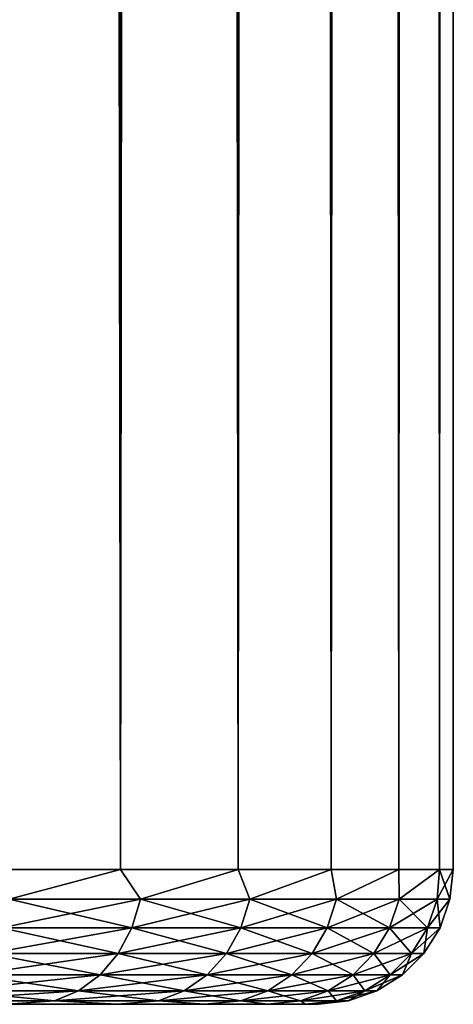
# Model space of a CAD drawing. Extents: x -265 to 265, y 0 to 747.
# Tile 95 of 256: x 261.79 to 265, y 0 to 7.3. Entities that reach past the tile are written whole.
import ezdxf

# ---------------------------------------------------------------- set-up
doc = ezdxf.new("R2010")
doc.units = 0
doc.header["$LTSCALE"] = 65.185185
for name, color, linetype in [('85', 7, 'CONTINUOUS'), ('87', 7, 'CONTINUOUS'), ('88', 7, 'CONTINUOUS'), ('89', 7, 'CONTINUOUS'), ('90', 7, 'CONTINUOUS')]:
    doc.layers.add(name, color=color, linetype=linetype)

msp = doc.modelspace()

# ---------------------------------------------------------------- linework, layer by layer
at = {"layer": '85', "color": 7, "linetype": 'CONTINUOUS'}
for points in [[(262.5109, 0, 6.2831), (261.6968, 0, 7.6931), (262.5109, 0, -6.2831), (262.5109, 0, 6.2831)], [(262.5109, 0, -6.2831), (261.6968, 0, 7.6931), (261.6968, 0, -7.6931), (262.5109, 0, -6.2831)], [(263.1557, 0, 4.7882), (262.5109, 0, 6.2831), (263.1557, 0, -4.7882), (263.1557, 0, 4.7882)], [(263.1557, 0, -4.7882), (262.5109, 0, 6.2831), (262.5109, 0, -6.2831), (263.1557, 0, -4.7882)], [(263.6226, 0, 3.2286), (263.1557, 0, 4.7882), (263.6226, 0, -3.2286), (263.6226, 0, 3.2286)], [(263.6226, 0, -3.2286), (263.1557, 0, 4.7882), (263.1557, 0, -4.7882), (263.6226, 0, -3.2286)], [(263.9053, 0, 1.6252), (263.6226, 0, 3.2286), (263.9053, 0, -1.6252), (263.9053, 0, 1.6252)], [(263.9053, 0, -1.6252), (263.6226, 0, 3.2286), (263.6226, 0, -3.2286), (263.9053, 0, -1.6252)], [(264, 0), (263.9053, 0, 1.6252), (263.9053, 0, -1.6252), (264, 0)]]:
    msp.add_3dface(points, dxfattribs=at)
at = {"layer": '87', "color": 7, "linetype": 'CONTINUOUS'}
for points in [[(261.4907, 1, 9.6418), (262.5323, 1, 8.2426), (261.4907, 739, 9.6418), (261.4907, 1, 9.6418)], [(261.4907, 739, 9.6418), (262.5323, 1, 8.2426), (262.5323, 739, 8.2426), (261.4907, 739, 9.6418)], [(262.5323, 1, 8.2426), (263.4045, 1, 6.732), (262.5323, 739, 8.2426), (262.5323, 1, 8.2426)], [(262.5323, 739, 8.2426), (263.4045, 1, 6.732), (263.4045, 739, 6.732), (262.5323, 739, 8.2426)], [(263.4045, 1, 6.732), (264.0954, 1, 5.1303), (263.4045, 739, 6.732), (263.4045, 1, 6.732)], [(263.4045, 739, 6.732), (264.0954, 1, 5.1303), (264.0954, 739, 5.1303), (263.4045, 739, 6.732)], [(264.0954, 1, 5.1303), (264.5957, 1, 3.4592), (264.0954, 739, 5.1303), (264.0954, 1, 5.1303)], [(264.0954, 739, 5.1303), (264.5957, 1, 3.4592), (264.5957, 739, 3.4592), (264.0954, 739, 5.1303)], [(264.5957, 1, 3.4592), (264.8986, 1, 1.7414), (264.5957, 739, 3.4592), (264.5957, 1, 3.4592)], [(264.5957, 739, 3.4592), (264.8986, 1, 1.7414), (264.8986, 739, 1.7414), (264.5957, 739, 3.4592)], [(264.8986, 1, 1.7414), (265, 1), (264.8986, 739, 1.7414), (264.8986, 1, 1.7414)], [(264.8986, 739, 1.7414), (265, 1), (265, 739), (264.8986, 739, 1.7414)]]:
    msp.add_3dface(points, dxfattribs=at)
at = {"layer": '88', "color": 7, "linetype": 'CONTINUOUS'}
for points in [[(262.5323, 1, -8.2426), (261.4907, 1, -9.6418), (262.5323, 739, -8.2426), (262.5323, 1, -8.2426)], [(262.5323, 739, -8.2426), (261.4907, 1, -9.6418), (261.4907, 739, -9.6418), (262.5323, 739, -8.2426)], [(263.4045, 1, -6.732), (262.5323, 1, -8.2426), (263.4045, 739, -6.732), (263.4045, 1, -6.732)], [(263.4045, 739, -6.732), (262.5323, 1, -8.2426), (262.5323, 739, -8.2426), (263.4045, 739, -6.732)], [(264.0954, 1, -5.1303), (263.4045, 1, -6.732), (264.0954, 739, -5.1303), (264.0954, 1, -5.1303)], [(264.0954, 739, -5.1303), (263.4045, 1, -6.732), (263.4045, 739, -6.732), (264.0954, 739, -5.1303)], [(264.5957, 1, -3.4592), (264.0954, 1, -5.1303), (264.5957, 739, -3.4592), (264.5957, 1, -3.4592)], [(264.5957, 739, -3.4592), (264.0954, 1, -5.1303), (264.0954, 739, -5.1303), (264.5957, 739, -3.4592)], [(264.8986, 1, -1.7414), (264.5957, 1, -3.4592), (264.8986, 739, -1.7414), (264.8986, 1, -1.7414)], [(264.8986, 739, -1.7414), (264.5957, 1, -3.4592), (264.5957, 739, -3.4592), (264.8986, 739, -1.7414)], [(265, 739), (265, 1), (264.8986, 1, -1.7414), (265, 739)], [(265, 739), (264.8986, 1, -1.7414), (264.8986, 739, -1.7414), (265, 739)]]:
    msp.add_3dface(points, dxfattribs=at)
at = {"layer": '89', "color": 7, "linetype": 'CONTINUOUS'}
for points in [[(262.5323, 1, 8.2426), (261.4907, 1, 9.6418), (261.7081, 0.7786, 9.3369), (262.5323, 1, 8.2426)], [(262.5323, 1, 8.2426), (261.7081, 0.7786, 9.3369), (262.6798, 0.7786, 7.9673), (262.5323, 1, 8.2426)], [(263.4045, 1, 6.732), (262.5323, 1, 8.2426), (262.6798, 0.7786, 7.9673), (263.4045, 1, 6.732)], [(263.4045, 1, 6.732), (262.6798, 0.7786, 7.9673), (263.4922, 0.7786, 6.4975), (263.4045, 1, 6.732)], [(264.0954, 1, 5.1303), (263.4045, 1, 6.732), (263.4922, 0.7786, 6.4975), (264.0954, 1, 5.1303)], [(264.0954, 1, 5.1303), (263.4922, 0.7786, 6.4975), (264.1348, 0.7786, 4.946), (264.0954, 1, 5.1303)], [(264.5957, 1, 3.4592), (264.0954, 1, 5.1303), (264.1348, 0.7786, 4.946), (264.5957, 1, 3.4592)], [(264.5957, 1, 3.4592), (264.1348, 0.7786, 4.946), (264.5997, 0.7786, 3.3323), (264.5957, 1, 3.4592)], [(264.8986, 1, 1.7414), (264.5957, 1, 3.4592), (264.5997, 0.7786, 3.3323), (264.8986, 1, 1.7414)], [(264.8986, 1, 1.7414), (264.5997, 0.7786, 3.3323), (264.881, 0.7786, 1.6767), (264.8986, 1, 1.7414)], [(264.8986, 1, 1.7414), (264.881, 0.7786, 1.6767), (264.9752, 0.7786), (264.8986, 1, 1.7414)], [(265, 1), (264.8986, 1, 1.7414), (264.9752, 0.7786), (265, 1)], [(261.6504, 0.5669, 9.2908), (262.6173, 0.5669, 7.928), (261.7081, 0.7786, 9.3369), (261.6504, 0.5669, 9.2908)], [(261.7081, 0.7786, 9.3369), (262.6173, 0.5669, 7.928), (262.6798, 0.7786, 7.9673), (261.7081, 0.7786, 9.3369)], [(262.6173, 0.5669, 7.928), (263.4257, 0.5669, 6.4655), (262.6798, 0.7786, 7.9673), (262.6173, 0.5669, 7.928)], [(262.6798, 0.7786, 7.9673), (263.4257, 0.5669, 6.4655), (263.4922, 0.7786, 6.4975), (262.6798, 0.7786, 7.9673)], [(263.4257, 0.5669, 6.4655), (264.0651, 0.5669, 4.9216), (263.4922, 0.7786, 6.4975), (263.4257, 0.5669, 6.4655)], [(263.4922, 0.7786, 6.4975), (264.0651, 0.5669, 4.9216), (264.1348, 0.7786, 4.946), (263.4922, 0.7786, 6.4975)], [(264.0651, 0.5669, 4.9216), (264.5277, 0.5669, 3.3159), (264.1348, 0.7786, 4.946), (264.0651, 0.5669, 4.9216)], [(264.1348, 0.7786, 4.946), (264.5277, 0.5669, 3.3159), (264.5997, 0.7786, 3.3323), (264.1348, 0.7786, 4.946)], [(264.5277, 0.5669, 3.3159), (264.8077, 0.5669, 1.6684), (264.5997, 0.7786, 3.3323), (264.5277, 0.5669, 3.3159)], [(264.5997, 0.7786, 3.3323), (264.8077, 0.5669, 1.6684), (264.881, 0.7786, 1.6767), (264.5997, 0.7786, 3.3323)], [(264.8077, 0.5669, 1.6684), (264.9014, 0.5669), (264.881, 0.7786, 1.6767), (264.8077, 0.5669, 1.6684)], [(264.881, 0.7786, 1.6767), (264.9014, 0.5669), (264.9752, 0.7786), (264.881, 0.7786, 1.6767)], [(261.5572, 0.377, 9.2166), (262.5165, 0.377, 7.8646), (261.6504, 0.5669, 9.2908), (261.5572, 0.377, 9.2166)], [(261.6504, 0.5669, 9.2908), (262.5165, 0.377, 7.8646), (262.6173, 0.5669, 7.928), (261.6504, 0.5669, 9.2908)], [(262.5165, 0.377, 7.8646), (263.3183, 0.377, 6.4138), (262.6173, 0.5669, 7.928), (262.5165, 0.377, 7.8646)], [(262.6173, 0.5669, 7.928), (263.3183, 0.377, 6.4138), (263.4257, 0.5669, 6.4655), (262.6173, 0.5669, 7.928)], [(263.3183, 0.377, 6.4138), (263.9527, 0.377, 4.8823), (263.4257, 0.5669, 6.4655), (263.3183, 0.377, 6.4138)], [(263.4257, 0.5669, 6.4655), (263.9527, 0.377, 4.8823), (264.0651, 0.5669, 4.9216), (263.4257, 0.5669, 6.4655)], [(263.9527, 0.377, 4.8823), (264.4116, 0.377, 3.2894), (264.0651, 0.5669, 4.9216), (263.9527, 0.377, 4.8823)], [(264.0651, 0.5669, 4.9216), (264.4116, 0.377, 3.2894), (264.5277, 0.5669, 3.3159), (264.0651, 0.5669, 4.9216)], [(264.4116, 0.377, 3.2894), (264.6893, 0.377, 1.6551), (264.5277, 0.5669, 3.3159), (264.4116, 0.377, 3.2894)], [(264.5277, 0.5669, 3.3159), (264.6893, 0.377, 1.6551), (264.8077, 0.5669, 1.6684), (264.5277, 0.5669, 3.3159)], [(264.6893, 0.377, 1.6551), (264.7823, 0.377), (264.8077, 0.5669, 1.6684), (264.6893, 0.377, 1.6551)], [(264.8077, 0.5669, 1.6684), (264.7823, 0.377), (264.9014, 0.5669), (264.8077, 0.5669, 1.6684)], [(261.4334, 0.2184, 9.1178), (262.3824, 0.2184, 7.7804), (261.5572, 0.377, 9.2166), (261.4334, 0.2184, 9.1178)], [(261.5572, 0.377, 9.2166), (262.3824, 0.2184, 7.7804), (262.5165, 0.377, 7.8646), (261.5572, 0.377, 9.2166)], [(262.3824, 0.2184, 7.7804), (263.1756, 0.2184, 6.345), (262.5165, 0.377, 7.8646), (262.3824, 0.2184, 7.7804)], [(262.5165, 0.377, 7.8646), (263.1756, 0.2184, 6.345), (263.3183, 0.377, 6.4138), (262.5165, 0.377, 7.8646)], [(263.1756, 0.2184, 6.345), (263.8032, 0.2184, 4.8299), (263.3183, 0.377, 6.4138), (263.1756, 0.2184, 6.345)], [(263.3183, 0.377, 6.4138), (263.8032, 0.2184, 4.8299), (263.9527, 0.377, 4.8823), (263.3183, 0.377, 6.4138)], [(263.8032, 0.2184, 4.8299), (264.2572, 0.2184, 3.2541), (263.9527, 0.377, 4.8823), (263.8032, 0.2184, 4.8299)], [(263.9527, 0.377, 4.8823), (264.2572, 0.2184, 3.2541), (264.4116, 0.377, 3.2894), (263.9527, 0.377, 4.8823)], [(264.2572, 0.2184, 3.2541), (264.5319, 0.2184, 1.6374), (264.4116, 0.377, 3.2894), (264.2572, 0.2184, 3.2541)], [(264.4116, 0.377, 3.2894), (264.5319, 0.2184, 1.6374), (264.6893, 0.377, 1.6551), (264.4116, 0.377, 3.2894)], [(264.5319, 0.2184, 1.6374), (264.6238, 0.2184), (264.6893, 0.377, 1.6551), (264.5319, 0.2184, 1.6374)], [(264.6893, 0.377, 1.6551), (264.6238, 0.2184), (264.7823, 0.377), (264.6893, 0.377, 1.6551)], [(261.285, 0.0991, 8.9995), (262.2217, 0.0991, 7.6794), (261.4334, 0.2184, 9.1178), (261.285, 0.0991, 8.9995)], [(261.4334, 0.2184, 9.1178), (262.2217, 0.0991, 7.6794), (262.3824, 0.2184, 7.7804), (261.4334, 0.2184, 9.1178)], [(262.2217, 0.0991, 7.6794), (263.0047, 0.0991, 6.2627), (262.3824, 0.2184, 7.7804), (262.2217, 0.0991, 7.6794)], [(262.3824, 0.2184, 7.7804), (263.0047, 0.0991, 6.2627), (263.1756, 0.2184, 6.345), (262.3824, 0.2184, 7.7804)], [(263.0047, 0.0991, 6.2627), (263.6241, 0.0991, 4.7673), (263.1756, 0.2184, 6.345), (263.0047, 0.0991, 6.2627)], [(263.1756, 0.2184, 6.345), (263.6241, 0.0991, 4.7673), (263.8032, 0.2184, 4.8299), (263.1756, 0.2184, 6.345)], [(263.6241, 0.0991, 4.7673), (264.0722, 0.0991, 3.2119), (263.8032, 0.2184, 4.8299), (263.6241, 0.0991, 4.7673)], [(263.8032, 0.2184, 4.8299), (264.0722, 0.0991, 3.2119), (264.2572, 0.2184, 3.2541), (263.8032, 0.2184, 4.8299)], [(264.0722, 0.0991, 3.2119), (264.3433, 0.0991, 1.6161), (264.2572, 0.2184, 3.2541), (264.0722, 0.0991, 3.2119)], [(264.2572, 0.2184, 3.2541), (264.3433, 0.0991, 1.6161), (264.5319, 0.2184, 1.6374), (264.2572, 0.2184, 3.2541)], [(264.3433, 0.0991, 1.6161), (264.4341, 0.0991), (264.5319, 0.2184, 1.6374), (264.3433, 0.0991, 1.6161)], [(264.5319, 0.2184, 1.6374), (264.4341, 0.0991), (264.6238, 0.2184), (264.5319, 0.2184, 1.6374)], [(261.1196, 0.0251, 8.8676), (262.0426, 0.0251, 7.5668), (261.285, 0.0991, 8.9995), (261.1196, 0.0251, 8.8676)], [(261.285, 0.0991, 8.9995), (262.0426, 0.0251, 7.5668), (262.2217, 0.0991, 7.6794), (261.285, 0.0991, 8.9995)], [(262.0426, 0.0251, 7.5668), (262.814, 0.0251, 6.1709), (262.2217, 0.0991, 7.6794), (262.0426, 0.0251, 7.5668)], [(262.2217, 0.0991, 7.6794), (262.814, 0.0251, 6.1709), (263.0047, 0.0991, 6.2627), (262.2217, 0.0991, 7.6794)], [(262.814, 0.0251, 6.1709), (263.4244, 0.0251, 4.6974), (263.0047, 0.0991, 6.2627), (262.814, 0.0251, 6.1709)], [(263.0047, 0.0991, 6.2627), (263.4244, 0.0251, 4.6974), (263.6241, 0.0991, 4.7673), (263.0047, 0.0991, 6.2627)], [(263.4244, 0.0251, 4.6974), (263.8659, 0.0251, 3.1648), (263.6241, 0.0991, 4.7673), (263.4244, 0.0251, 4.6974)], [(263.6241, 0.0991, 4.7673), (263.8659, 0.0251, 3.1648), (264.0722, 0.0991, 3.2119), (263.6241, 0.0991, 4.7673)], [(263.8659, 0.0251, 3.1648), (264.1331, 0.0251, 1.5924), (264.0722, 0.0991, 3.2119), (263.8659, 0.0251, 3.1648)], [(264.0722, 0.0991, 3.2119), (264.1331, 0.0251, 1.5924), (264.3433, 0.0991, 1.6161), (264.0722, 0.0991, 3.2119)], [(264.1331, 0.0251, 1.5924), (264.2225, 0.0251), (264.3433, 0.0991, 1.6161), (264.1331, 0.0251, 1.5924)], [(264.3433, 0.0991, 1.6161), (264.2225, 0.0251), (264.4341, 0.0991), (264.3433, 0.0991, 1.6161)], [(261.1196, 0.0251, 8.8676), (261.6968, 0, 7.6931), (262.0426, 0.0251, 7.5668), (261.1196, 0.0251, 8.8676)], [(261.6968, 0, 7.6931), (262.5109, 0, 6.2831), (262.0426, 0.0251, 7.5668), (261.6968, 0, 7.6931)], [(262.0426, 0.0251, 7.5668), (262.5109, 0, 6.2831), (262.814, 0.0251, 6.1709), (262.0426, 0.0251, 7.5668)], [(262.5109, 0, 6.2831), (263.1557, 0, 4.7882), (262.814, 0.0251, 6.1709), (262.5109, 0, 6.2831)], [(262.814, 0.0251, 6.1709), (263.1557, 0, 4.7882), (263.4244, 0.0251, 4.6974), (262.814, 0.0251, 6.1709)], [(263.1557, 0, 4.7882), (263.6226, 0, 3.2286), (263.4244, 0.0251, 4.6974), (263.1557, 0, 4.7882)], [(263.4244, 0.0251, 4.6974), (263.6226, 0, 3.2286), (263.8659, 0.0251, 3.1648), (263.4244, 0.0251, 4.6974)], [(263.6226, 0, 3.2286), (263.9053, 0, 1.6252), (263.8659, 0.0251, 3.1648), (263.6226, 0, 3.2286)], [(263.8659, 0.0251, 3.1648), (263.9053, 0, 1.6252), (264.1331, 0.0251, 1.5924), (263.8659, 0.0251, 3.1648)], [(263.9053, 0, 1.6252), (264, 0), (264.1331, 0.0251, 1.5924), (263.9053, 0, 1.6252)], [(264.1331, 0.0251, 1.5924), (264, 0), (264.2225, 0.0251), (264.1331, 0.0251, 1.5924)]]:
    msp.add_3dface(points, dxfattribs=at)
at = {"layer": '90', "color": 7, "linetype": 'CONTINUOUS'}
for points in [[(261.4907, 1, -9.6418), (262.5323, 1, -8.2426), (261.7081, 0.7786, -9.3369), (261.4907, 1, -9.6418)], [(262.5323, 1, -8.2426), (262.6798, 0.7786, -7.9673), (261.7081, 0.7786, -9.3369), (262.5323, 1, -8.2426)], [(262.5323, 1, -8.2426), (263.4045, 1, -6.732), (262.6798, 0.7786, -7.9673), (262.5323, 1, -8.2426)], [(263.4045, 1, -6.732), (263.4922, 0.7786, -6.4975), (262.6798, 0.7786, -7.9673), (263.4045, 1, -6.732)], [(263.4045, 1, -6.732), (264.0954, 1, -5.1303), (263.4922, 0.7786, -6.4975), (263.4045, 1, -6.732)], [(264.0954, 1, -5.1303), (264.1348, 0.7786, -4.946), (263.4922, 0.7786, -6.4975), (264.0954, 1, -5.1303)], [(264.0954, 1, -5.1303), (264.5957, 1, -3.4592), (264.1348, 0.7786, -4.946), (264.0954, 1, -5.1303)], [(264.5957, 1, -3.4592), (264.5997, 0.7786, -3.3323), (264.1348, 0.7786, -4.946), (264.5957, 1, -3.4592)], [(264.5957, 1, -3.4592), (264.8986, 1, -1.7414), (264.5997, 0.7786, -3.3323), (264.5957, 1, -3.4592)], [(264.8986, 1, -1.7414), (264.881, 0.7786, -1.6767), (264.5997, 0.7786, -3.3323), (264.8986, 1, -1.7414)], [(264.8986, 1, -1.7414), (265, 1), (264.881, 0.7786, -1.6767), (264.8986, 1, -1.7414)], [(265, 1), (264.9752, 0.7786), (264.881, 0.7786, -1.6767), (265, 1)], [(262.6173, 0.5669, -7.928), (261.6504, 0.5669, -9.2908), (262.6798, 0.7786, -7.9673), (262.6173, 0.5669, -7.928)], [(262.6798, 0.7786, -7.9673), (261.6504, 0.5669, -9.2908), (261.7081, 0.7786, -9.3369), (262.6798, 0.7786, -7.9673)], [(263.4257, 0.5669, -6.4655), (262.6173, 0.5669, -7.928), (263.4922, 0.7786, -6.4975), (263.4257, 0.5669, -6.4655)], [(263.4922, 0.7786, -6.4975), (262.6173, 0.5669, -7.928), (262.6798, 0.7786, -7.9673), (263.4922, 0.7786, -6.4975)], [(264.0651, 0.5669, -4.9216), (263.4257, 0.5669, -6.4655), (264.1348, 0.7786, -4.946), (264.0651, 0.5669, -4.9216)], [(264.1348, 0.7786, -4.946), (263.4257, 0.5669, -6.4655), (263.4922, 0.7786, -6.4975), (264.1348, 0.7786, -4.946)], [(264.5277, 0.5669, -3.3159), (264.0651, 0.5669, -4.9216), (264.5997, 0.7786, -3.3323), (264.5277, 0.5669, -3.3159)], [(264.5997, 0.7786, -3.3323), (264.0651, 0.5669, -4.9216), (264.1348, 0.7786, -4.946), (264.5997, 0.7786, -3.3323)], [(264.8077, 0.5669, -1.6684), (264.5277, 0.5669, -3.3159), (264.881, 0.7786, -1.6767), (264.8077, 0.5669, -1.6684)], [(264.881, 0.7786, -1.6767), (264.5277, 0.5669, -3.3159), (264.5997, 0.7786, -3.3323), (264.881, 0.7786, -1.6767)], [(264.9752, 0.7786), (264.9014, 0.5669), (264.8077, 0.5669, -1.6684), (264.9752, 0.7786)], [(264.9752, 0.7786), (264.8077, 0.5669, -1.6684), (264.881, 0.7786, -1.6767), (264.9752, 0.7786)], [(262.5165, 0.377, -7.8646), (261.5572, 0.377, -9.2166), (262.6173, 0.5669, -7.928), (262.5165, 0.377, -7.8646)], [(262.6173, 0.5669, -7.928), (261.5572, 0.377, -9.2166), (261.6504, 0.5669, -9.2908), (262.6173, 0.5669, -7.928)], [(263.3183, 0.377, -6.4138), (262.5165, 0.377, -7.8646), (263.4257, 0.5669, -6.4655), (263.3183, 0.377, -6.4138)], [(263.4257, 0.5669, -6.4655), (262.5165, 0.377, -7.8646), (262.6173, 0.5669, -7.928), (263.4257, 0.5669, -6.4655)], [(263.9527, 0.377, -4.8823), (263.3183, 0.377, -6.4138), (264.0651, 0.5669, -4.9216), (263.9527, 0.377, -4.8823)], [(264.0651, 0.5669, -4.9216), (263.3183, 0.377, -6.4138), (263.4257, 0.5669, -6.4655), (264.0651, 0.5669, -4.9216)], [(264.4116, 0.377, -3.2894), (263.9527, 0.377, -4.8823), (264.5277, 0.5669, -3.3159), (264.4116, 0.377, -3.2894)], [(264.5277, 0.5669, -3.3159), (263.9527, 0.377, -4.8823), (264.0651, 0.5669, -4.9216), (264.5277, 0.5669, -3.3159)], [(264.6893, 0.377, -1.6551), (264.4116, 0.377, -3.2894), (264.8077, 0.5669, -1.6684), (264.6893, 0.377, -1.6551)], [(264.8077, 0.5669, -1.6684), (264.4116, 0.377, -3.2894), (264.5277, 0.5669, -3.3159), (264.8077, 0.5669, -1.6684)], [(264.9014, 0.5669), (264.7823, 0.377), (264.6893, 0.377, -1.6551), (264.9014, 0.5669)], [(264.9014, 0.5669), (264.6893, 0.377, -1.6551), (264.8077, 0.5669, -1.6684), (264.9014, 0.5669)], [(262.3824, 0.2184, -7.7804), (261.4334, 0.2184, -9.1178), (262.5165, 0.377, -7.8646), (262.3824, 0.2184, -7.7804)], [(262.5165, 0.377, -7.8646), (261.4334, 0.2184, -9.1178), (261.5572, 0.377, -9.2166), (262.5165, 0.377, -7.8646)], [(263.1756, 0.2184, -6.345), (262.3824, 0.2184, -7.7804), (263.3183, 0.377, -6.4138), (263.1756, 0.2184, -6.345)], [(263.3183, 0.377, -6.4138), (262.3824, 0.2184, -7.7804), (262.5165, 0.377, -7.8646), (263.3183, 0.377, -6.4138)], [(263.8032, 0.2184, -4.8299), (263.1756, 0.2184, -6.345), (263.9527, 0.377, -4.8823), (263.8032, 0.2184, -4.8299)], [(263.9527, 0.377, -4.8823), (263.1756, 0.2184, -6.345), (263.3183, 0.377, -6.4138), (263.9527, 0.377, -4.8823)], [(264.2572, 0.2184, -3.2541), (263.8032, 0.2184, -4.8299), (264.4116, 0.377, -3.2894), (264.2572, 0.2184, -3.2541)], [(264.4116, 0.377, -3.2894), (263.8032, 0.2184, -4.8299), (263.9527, 0.377, -4.8823), (264.4116, 0.377, -3.2894)], [(264.5319, 0.2184, -1.6374), (264.2572, 0.2184, -3.2541), (264.6893, 0.377, -1.6551), (264.5319, 0.2184, -1.6374)], [(264.6893, 0.377, -1.6551), (264.2572, 0.2184, -3.2541), (264.4116, 0.377, -3.2894), (264.6893, 0.377, -1.6551)], [(264.7823, 0.377), (264.6238, 0.2184), (264.5319, 0.2184, -1.6374), (264.7823, 0.377)], [(264.7823, 0.377), (264.5319, 0.2184, -1.6374), (264.6893, 0.377, -1.6551), (264.7823, 0.377)], [(262.2217, 0.0991, -7.6794), (261.285, 0.0991, -8.9995), (262.3824, 0.2184, -7.7804), (262.2217, 0.0991, -7.6794)], [(262.3824, 0.2184, -7.7804), (261.285, 0.0991, -8.9995), (261.4334, 0.2184, -9.1178), (262.3824, 0.2184, -7.7804)], [(263.0047, 0.0991, -6.2627), (262.2217, 0.0991, -7.6794), (263.1756, 0.2184, -6.345), (263.0047, 0.0991, -6.2627)], [(263.1756, 0.2184, -6.345), (262.2217, 0.0991, -7.6794), (262.3824, 0.2184, -7.7804), (263.1756, 0.2184, -6.345)], [(263.6241, 0.0991, -4.7673), (263.0047, 0.0991, -6.2627), (263.8032, 0.2184, -4.8299), (263.6241, 0.0991, -4.7673)], [(263.8032, 0.2184, -4.8299), (263.0047, 0.0991, -6.2627), (263.1756, 0.2184, -6.345), (263.8032, 0.2184, -4.8299)], [(264.0722, 0.0991, -3.2119), (263.6241, 0.0991, -4.7673), (264.2572, 0.2184, -3.2541), (264.0722, 0.0991, -3.2119)], [(264.2572, 0.2184, -3.2541), (263.6241, 0.0991, -4.7673), (263.8032, 0.2184, -4.8299), (264.2572, 0.2184, -3.2541)], [(264.3433, 0.0991, -1.6161), (264.0722, 0.0991, -3.2119), (264.5319, 0.2184, -1.6374), (264.3433, 0.0991, -1.6161)], [(264.5319, 0.2184, -1.6374), (264.0722, 0.0991, -3.2119), (264.2572, 0.2184, -3.2541), (264.5319, 0.2184, -1.6374)], [(264.6238, 0.2184), (264.4341, 0.0991), (264.3433, 0.0991, -1.6161), (264.6238, 0.2184)], [(264.6238, 0.2184), (264.3433, 0.0991, -1.6161), (264.5319, 0.2184, -1.6374), (264.6238, 0.2184)], [(262.0426, 0.0251, -7.5668), (261.1196, 0.0251, -8.8676), (262.2217, 0.0991, -7.6794), (262.0426, 0.0251, -7.5668)], [(262.2217, 0.0991, -7.6794), (261.1196, 0.0251, -8.8676), (261.285, 0.0991, -8.9995), (262.2217, 0.0991, -7.6794)], [(262.814, 0.0251, -6.1709), (262.0426, 0.0251, -7.5668), (263.0047, 0.0991, -6.2627), (262.814, 0.0251, -6.1709)], [(263.0047, 0.0991, -6.2627), (262.0426, 0.0251, -7.5668), (262.2217, 0.0991, -7.6794), (263.0047, 0.0991, -6.2627)], [(263.4244, 0.0251, -4.6974), (262.814, 0.0251, -6.1709), (263.6241, 0.0991, -4.7673), (263.4244, 0.0251, -4.6974)], [(263.6241, 0.0991, -4.7673), (262.814, 0.0251, -6.1709), (263.0047, 0.0991, -6.2627), (263.6241, 0.0991, -4.7673)], [(263.8659, 0.0251, -3.1648), (263.4244, 0.0251, -4.6974), (264.0722, 0.0991, -3.2119), (263.8659, 0.0251, -3.1648)], [(264.0722, 0.0991, -3.2119), (263.4244, 0.0251, -4.6974), (263.6241, 0.0991, -4.7673), (264.0722, 0.0991, -3.2119)], [(264.1331, 0.0251, -1.5924), (263.8659, 0.0251, -3.1648), (264.3433, 0.0991, -1.6161), (264.1331, 0.0251, -1.5924)], [(264.3433, 0.0991, -1.6161), (263.8659, 0.0251, -3.1648), (264.0722, 0.0991, -3.2119), (264.3433, 0.0991, -1.6161)], [(264.4341, 0.0991), (264.2225, 0.0251), (264.1331, 0.0251, -1.5924), (264.4341, 0.0991)], [(264.4341, 0.0991), (264.1331, 0.0251, -1.5924), (264.3433, 0.0991, -1.6161), (264.4341, 0.0991)], [(262.0426, 0.0251, -7.5668), (261.6968, 0, -7.6931), (261.1196, 0.0251, -8.8676), (262.0426, 0.0251, -7.5668)], [(262.5109, 0, -6.2831), (261.6968, 0, -7.6931), (262.0426, 0.0251, -7.5668), (262.5109, 0, -6.2831)], [(262.814, 0.0251, -6.1709), (262.5109, 0, -6.2831), (262.0426, 0.0251, -7.5668), (262.814, 0.0251, -6.1709)], [(263.1557, 0, -4.7882), (262.5109, 0, -6.2831), (262.814, 0.0251, -6.1709), (263.1557, 0, -4.7882)], [(263.4244, 0.0251, -4.6974), (263.1557, 0, -4.7882), (262.814, 0.0251, -6.1709), (263.4244, 0.0251, -4.6974)], [(263.6226, 0, -3.2286), (263.1557, 0, -4.7882), (263.4244, 0.0251, -4.6974), (263.6226, 0, -3.2286)], [(263.8659, 0.0251, -3.1648), (263.6226, 0, -3.2286), (263.4244, 0.0251, -4.6974), (263.8659, 0.0251, -3.1648)], [(263.9053, 0, -1.6252), (263.6226, 0, -3.2286), (263.8659, 0.0251, -3.1648), (263.9053, 0, -1.6252)], [(264.1331, 0.0251, -1.5924), (263.9053, 0, -1.6252), (263.8659, 0.0251, -3.1648), (264.1331, 0.0251, -1.5924)], [(264, 0), (263.9053, 0, -1.6252), (264.2225, 0.0251), (264, 0)], [(264.2225, 0.0251), (263.9053, 0, -1.6252), (264.1331, 0.0251, -1.5924), (264.2225, 0.0251)]]:
    msp.add_3dface(points, dxfattribs=at)

doc.saveas('drawing.dxf')
